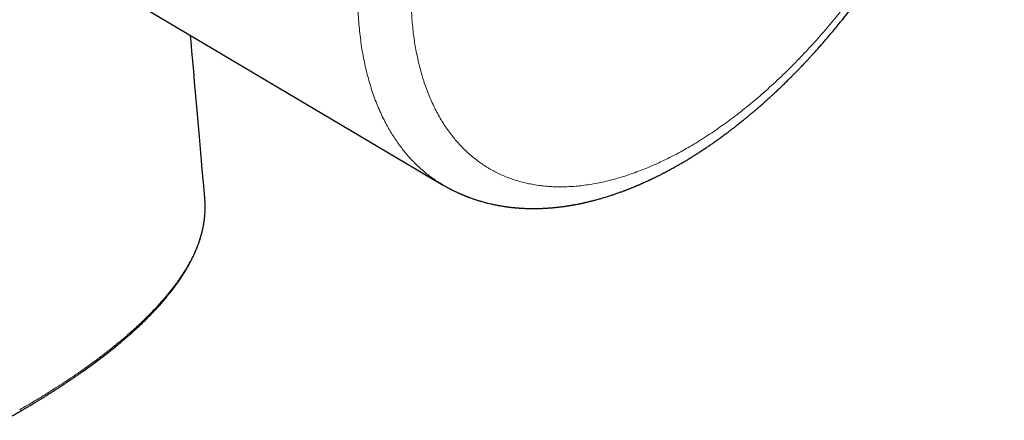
# Model space of a CAD drawing. Header units: millimetres. Extents: x 8 to 709, y 12 to 626.
# Tile 29 of 44: x 654 to 706, y 26 to 47. Entities that reach past the tile are written whole.
import ezdxf

# ---------------------------------------------------------------- set-up
doc = ezdxf.new("R2010")
doc.units = ezdxf.units.MM

msp = doc.modelspace()

# ---------------------------------------------------------------- linework, layer by layer
at = {"color": 7, "linetype": 'Continuous', "lineweight": 30}
for p, q in [((660.372, 48.157), (676.406, 38.669)), ((663.784, 37.94), (663.786, 37.925)), ((663.787, 37.924), (663.786, 37.942))]:
    msp.add_line(p, q, dxfattribs=at)
at = {"color": 7, "linetype": 'Continuous', "lineweight": 30, "flags": 128}
msp.add_lwpolyline([(663.786, 37.94), (663.728, 38.611), (663.669, 39.28), (663.612, 39.936), (663.555, 40.579), (663.5, 41.209), (663.447, 41.815), (663.395, 42.408), (663.344, 42.989), (663.294, 43.558), (663.245, 44.125), (663.196, 44.68), (663.149, 45.221), (663.102, 45.749), (663.057, 46.264), (663.029, 46.585)], dxfattribs=at)
at = {"color": 7, "linetype": 'Continuous', "lineweight": 30}
for points, knots in [([(697.626, 47.42), (697.728, 47.548), (697.929, 47.8), (698.223, 48.179), (698.503, 48.55), (698.772, 48.914), (699.029, 49.269), (699.273, 49.616), (699.501, 49.944), (699.711, 50.255), (699.906, 50.547), (700.091, 50.831), (700.268, 51.106), (700.436, 51.371), (700.596, 51.628), (700.747, 51.875), (700.89, 52.112), (701.025, 52.34), (701.153, 52.557), (701.273, 52.765), (701.392, 52.973), (701.51, 53.184), (701.631, 53.401), (701.751, 53.619), (701.92, 53.933), (702.138, 54.345), (702.4, 54.858), (702.656, 55.376), (702.904, 55.898), (703.144, 56.419), (703.374, 56.939), (703.594, 57.457), (703.806, 57.975), (704.006, 58.485), (704.194, 58.985), (704.37, 59.473), (704.519, 59.904), (704.644, 60.277), (704.722, 60.521), (704.777, 60.692), (704.807, 60.788), (704.834, 60.878), (704.859, 60.958), (704.88, 61.026), (704.897, 61.083), (704.911, 61.129), (704.922, 61.166), (704.931, 61.197), (704.94, 61.225), (704.95, 61.258), (704.963, 61.303), (704.98, 61.361), (705, 61.43), (705.022, 61.506), (705.045, 61.584), (705.083, 61.717), (705.136, 61.909), (705.205, 62.162), (705.264, 62.385), (705.313, 62.574), (705.352, 62.732), (705.394, 62.899), (705.437, 63.077), (705.481, 63.267), (705.527, 63.469), (705.573, 63.673), (705.617, 63.879), (705.659, 64.084), (705.702, 64.298), (705.736, 64.474), (705.761, 64.608), (705.777, 64.693), (705.791, 64.772), (705.804, 64.843), (705.815, 64.91), (705.826, 64.972), (705.835, 65.025), (705.842, 65.064), (705.847, 65.093), (705.851, 65.118), (705.856, 65.146), (705.861, 65.179), (705.868, 65.218), (705.877, 65.279), (705.89, 65.359), (705.906, 65.459), (705.924, 65.576), (705.944, 65.711), (705.966, 65.866), (705.989, 66.028), (706.018, 66.253), (706.054, 66.542), (706.082, 66.805), (706.1, 66.985), (706.109, 67.08), (706.118, 67.175), (706.127, 67.27), (706.135, 67.364), (706.142, 67.456), (706.149, 67.542), (706.155, 67.62), (706.16, 67.686), (706.164, 67.74), (706.166, 67.779), (706.168, 67.804), (706.169, 67.822), (706.17, 67.843), (706.172, 67.872), (706.175, 67.909), (706.177, 67.954), (706.181, 68.023), (706.186, 68.111), (706.192, 68.216), (706.196, 68.318), (706.2, 68.41), (706.204, 68.492), (706.206, 68.564), (706.208, 68.631), (706.21, 68.691), (706.212, 68.741), (706.213, 68.782), (706.214, 68.819), (706.215, 68.862), (706.216, 68.911), (706.217, 68.967), (706.218, 69.026), (706.218, 69.09), (706.219, 69.155), (706.22, 69.24), (706.22, 69.341), (706.22, 69.458), (706.219, 69.565), (706.218, 69.677), (706.215, 69.8), (706.212, 69.939), (706.208, 70.084), (706.202, 70.222), (706.197, 70.345), (706.191, 70.451), (706.186, 70.554), (706.179, 70.659), (706.172, 70.77), (706.164, 70.887), (706.155, 71.003), (706.145, 71.116), (706.136, 71.222), (706.126, 71.324), (706.116, 71.418), (706.107, 71.507), (706.098, 71.588), (706.088, 71.672), (706.078, 71.756), (706.069, 71.831), (706.06, 71.894), (706.054, 71.945), (706.047, 71.993), (706.04, 72.044), (706.03, 72.114), (706.018, 72.201), (706.002, 72.302), (705.987, 72.401), (705.972, 72.492), (705.958, 72.573), (705.947, 72.634), (705.939, 72.683), (705.931, 72.727), (705.921, 72.779), (705.911, 72.835), (705.9, 72.891), (705.89, 72.942), (705.88, 72.992), (705.871, 73.039), (705.862, 73.083), (705.854, 73.122), (705.846, 73.159), (705.837, 73.201), (705.827, 73.25), (705.814, 73.31), (705.798, 73.379), (705.782, 73.453), (705.764, 73.526), (705.747, 73.598), (705.73, 73.668), (705.714, 73.735), (705.698, 73.796), (705.683, 73.854), (705.668, 73.913), (705.651, 73.977), (705.627, 74.064), (705.596, 74.176), (705.558, 74.309), (705.525, 74.419), (705.499, 74.504), (705.48, 74.563), (705.462, 74.62), (705.446, 74.671), (705.431, 74.716), (705.417, 74.758), (705.402, 74.805), (705.383, 74.86), (705.362, 74.921), (705.339, 74.986), (705.316, 75.053), (705.293, 75.117), (705.272, 75.173), (705.254, 75.222), (705.236, 75.27), (705.217, 75.32), (705.195, 75.377), (705.169, 75.444), (705.139, 75.52), (705.106, 75.6), (705.075, 75.676), (705.045, 75.748), (705.016, 75.814), (704.989, 75.875), (704.965, 75.93), (704.945, 75.975), (704.928, 76.013), (704.912, 76.047), (704.894, 76.087), (704.87, 76.138), (704.842, 76.199), (704.809, 76.268), (704.774, 76.339), (704.74, 76.409), (704.707, 76.473), (704.678, 76.531), (704.651, 76.582), (704.626, 76.629), (704.601, 76.677), (704.574, 76.727), (704.545, 76.782), (704.512, 76.841), (704.476, 76.906), (704.437, 76.974), (704.397, 77.043), (704.358, 77.11), (704.318, 77.176), (704.279, 77.24), (704.245, 77.296), (704.213, 77.346), (704.184, 77.393), (704.151, 77.443), (704.117, 77.496), (704.082, 77.549), (704.049, 77.598), (704.016, 77.648), (703.982, 77.697), (703.947, 77.748), (703.91, 77.8), (703.87, 77.856), (703.827, 77.917), (703.781, 77.978), (703.737, 78.038), (703.694, 78.094), (703.656, 78.144), (703.619, 78.192), (703.582, 78.239), (703.542, 78.288), (703.504, 78.336), (703.468, 78.38), (703.434, 78.42), (703.403, 78.457), (703.373, 78.492), (703.345, 78.525), (703.318, 78.557), (703.29, 78.589), (703.258, 78.625), (703.226, 78.662), (703.193, 78.698), (703.149, 78.746), (703.095, 78.805), (703.037, 78.867), (702.988, 78.918), (702.946, 78.962), (702.901, 79.007), (702.855, 79.053), (702.808, 79.1), (702.764, 79.143), (702.72, 79.186), (702.677, 79.227), (702.634, 79.267), (702.593, 79.304), (702.557, 79.338), (702.52, 79.371), (702.48, 79.407), (702.436, 79.446), (702.39, 79.486), (702.346, 79.524), (702.303, 79.561), (702.26, 79.597), (702.218, 79.632), (702.175, 79.667), (702.13, 79.703), (702.08, 79.743), (702.036, 79.777), (702, 79.805), (701.974, 79.826), (701.947, 79.846), (701.919, 79.868), (701.889, 79.89), (701.859, 79.912), (701.831, 79.933), (701.806, 79.951), (701.786, 79.965), (701.769, 79.978), (701.75, 79.992), (701.728, 80.008), (701.697, 80.029), (701.661, 80.055), (701.622, 80.082), (701.585, 80.107), (701.542, 80.136), (701.493, 80.169), (701.439, 80.205), (701.397, 80.233), (701.368, 80.251), (701.349, 80.263), (701.326, 80.278), (701.295, 80.297), (701.257, 80.321), (701.212, 80.349), (701.159, 80.381), (701.121, 80.404), (701.1, 80.416)], [0, 0, 0, 0, 0.011587, 0.02283, 0.033728, 0.044283, 0.054492, 0.064358, 0.073879, 0.082304, 0.09044, 0.098287, 0.105844, 0.113112, 0.120091, 0.126781, 0.133182, 0.139293, 0.145116, 0.15065, 0.155895, 0.161718, 0.167437, 0.173164, 0.1789, 0.192208, 0.205565, 0.21897, 0.232424, 0.245918, 0.25916, 0.272387, 0.285599, 0.298794, 0.311312, 0.323749, 0.336089, 0.344181, 0.352231, 0.354753, 0.357257, 0.359559, 0.3616, 0.36338, 0.36477, 0.365945, 0.366903, 0.367645, 0.368256, 0.369089, 0.370186, 0.371696, 0.37352, 0.375479, 0.377469, 0.379491, 0.385695, 0.392179, 0.398943, 0.402806, 0.406796, 0.41108, 0.415674, 0.42058, 0.425797, 0.431326, 0.43642, 0.441753, 0.447326, 0.453138, 0.455528, 0.457802, 0.459867, 0.461723, 0.463371, 0.465137, 0.466577, 0.467547, 0.46828, 0.468844, 0.469544, 0.470414, 0.471456, 0.472669, 0.475177, 0.477811, 0.480566, 0.484444, 0.48854, 0.492852, 0.497317, 0.506485, 0.51597, 0.518507, 0.521065, 0.523646, 0.526248, 0.528859, 0.531286, 0.53376, 0.535903, 0.537714, 0.539195, 0.540344, 0.540844, 0.541256, 0.541819, 0.542607, 0.543621, 0.544861, 0.546326, 0.549263, 0.55216, 0.554973, 0.557703, 0.55979, 0.561825, 0.563736, 0.565383, 0.566785, 0.56791, 0.5688, 0.569939, 0.57146, 0.572922, 0.574621, 0.576493, 0.578311, 0.580054, 0.583673, 0.586917, 0.589916, 0.592804, 0.596463, 0.600447, 0.604663, 0.609012, 0.612324, 0.615347, 0.618209, 0.621262, 0.624575, 0.627988, 0.631486, 0.634863, 0.637939, 0.640866, 0.643997, 0.646354, 0.648793, 0.651309, 0.653901, 0.656388, 0.658108, 0.659619, 0.660978, 0.662514, 0.664281, 0.667335, 0.67052, 0.67356, 0.676455, 0.679002, 0.681065, 0.682158, 0.683526, 0.68517, 0.687048, 0.688823, 0.69042, 0.691838, 0.693497, 0.69487, 0.69609, 0.697164, 0.698424, 0.700003, 0.701911, 0.704144, 0.70655, 0.709039, 0.711234, 0.71349, 0.715766, 0.717775, 0.719462, 0.721417, 0.723522, 0.725766, 0.730056, 0.734521, 0.739098, 0.741086, 0.743088, 0.745063, 0.746805, 0.748286, 0.749604, 0.751119, 0.753055, 0.755189, 0.757433, 0.759789, 0.76211, 0.764031, 0.765653, 0.767268, 0.768996, 0.77095, 0.773189, 0.776126, 0.778997, 0.781727, 0.784293, 0.786694, 0.78892, 0.79091, 0.79265, 0.793843, 0.795016, 0.796481, 0.798221, 0.80064, 0.803201, 0.805876, 0.808595, 0.811025, 0.813137, 0.815106, 0.816829, 0.818608, 0.820522, 0.822623, 0.82493, 0.827345, 0.830211, 0.832858, 0.835503, 0.838149, 0.840707, 0.843176, 0.844881, 0.846785, 0.848874, 0.851039, 0.853258, 0.855348, 0.857193, 0.859421, 0.861528, 0.863623, 0.865995, 0.868608, 0.87134, 0.873981, 0.876397, 0.878634, 0.880535, 0.882689, 0.884945, 0.887091, 0.889105, 0.890889, 0.89252, 0.894141, 0.895774, 0.897041, 0.89854, 0.900271, 0.902048, 0.903741, 0.905359, 0.908924, 0.912136, 0.914328, 0.916419, 0.918571, 0.920977, 0.923309, 0.925579, 0.927594, 0.929765, 0.931858, 0.933843, 0.935595, 0.937138, 0.939078, 0.941366, 0.94355, 0.945488, 0.947448, 0.949533, 0.951471, 0.953264, 0.955366, 0.957629, 0.960103, 0.961295, 0.96248, 0.96366, 0.96488, 0.966299, 0.967603, 0.968905, 0.969993, 0.970863, 0.971516, 0.972308, 0.973297, 0.974483, 0.976304, 0.978022, 0.979581, 0.981074, 0.983515, 0.985888, 0.988006, 0.98876, 0.989508, 0.99048, 0.991762, 0.993356, 0.99526, 0.997475, 1, 1, 1, 1]), ([(676.406, 38.669), (676.428, 38.656), (676.468, 38.633), (676.523, 38.601), (676.568, 38.576), (676.604, 38.555), (676.635, 38.538), (676.663, 38.523), (676.689, 38.509), (676.714, 38.495), (676.743, 38.48), (676.775, 38.462), (676.809, 38.445), (676.842, 38.428), (676.871, 38.412), (676.914, 38.391), (676.969, 38.363), (677.034, 38.331), (677.097, 38.301), (677.157, 38.272), (677.213, 38.246), (677.266, 38.222), (677.312, 38.202), (677.359, 38.181), (677.403, 38.162), (677.447, 38.143), (677.487, 38.126), (677.522, 38.112), (677.548, 38.101), (677.57, 38.092), (677.592, 38.083), (677.62, 38.072), (677.654, 38.058), (677.689, 38.045), (677.728, 38.029), (677.768, 38.014), (677.812, 37.998), (677.891, 37.968), (678.005, 37.927), (678.158, 37.876), (678.32, 37.825), (678.483, 37.776), (678.653, 37.729), (678.816, 37.688), (678.954, 37.655), (679.063, 37.631), (679.15, 37.613), (679.236, 37.595), (679.32, 37.579), (679.399, 37.564), (679.48, 37.55), (679.565, 37.536), (679.641, 37.524), (679.701, 37.515), (679.746, 37.508), (679.787, 37.503), (679.828, 37.497), (679.87, 37.491), (679.913, 37.486), (679.958, 37.48), (680.007, 37.474), (680.061, 37.468), (680.116, 37.462), (680.17, 37.457), (680.22, 37.452), (680.264, 37.448), (680.304, 37.444), (680.339, 37.441), (680.374, 37.439), (680.408, 37.436), (680.445, 37.433), (680.495, 37.43), (680.562, 37.425), (680.647, 37.42), (680.731, 37.416), (680.81, 37.413), (680.88, 37.41), (680.942, 37.409), (680.996, 37.407), (681.047, 37.406), (681.097, 37.406), (681.152, 37.405), (681.215, 37.405), (681.288, 37.405), (681.365, 37.406), (681.442, 37.407), (681.516, 37.409), (681.587, 37.411), (681.655, 37.413), (681.718, 37.416), (681.777, 37.418), (681.836, 37.421), (681.9, 37.425), (681.967, 37.429), (682.035, 37.434), (682.107, 37.439), (682.19, 37.446), (682.28, 37.453), (682.372, 37.462), (682.454, 37.471), (682.523, 37.478), (682.578, 37.484), (682.627, 37.49), (682.675, 37.496), (682.724, 37.502), (682.778, 37.509), (682.838, 37.517), (682.904, 37.526), (682.973, 37.536), (683.038, 37.546), (683.099, 37.555), (683.162, 37.565), (683.226, 37.576), (683.293, 37.587), (683.36, 37.599), (683.428, 37.611), (683.506, 37.626), (683.593, 37.643), (683.686, 37.661), (683.774, 37.679), (683.847, 37.695), (683.904, 37.707), (683.946, 37.717), (683.983, 37.725), (684.017, 37.733), (684.058, 37.742), (684.11, 37.754), (684.175, 37.77), (684.247, 37.787), (684.32, 37.806), (684.391, 37.824), (684.47, 37.844), (684.56, 37.868), (684.664, 37.896), (684.765, 37.925), (684.863, 37.953), (684.959, 37.982), (685.058, 38.011), (685.161, 38.043), (685.266, 38.076), (685.364, 38.108), (685.453, 38.138), (685.537, 38.166), (685.628, 38.197), (685.724, 38.231), (685.82, 38.265), (685.909, 38.298), (685.978, 38.323), (686.028, 38.342), (686.06, 38.354), (686.089, 38.365), (686.116, 38.375), (686.144, 38.386), (686.179, 38.399), (686.224, 38.417), (686.278, 38.438), (686.335, 38.46), (686.397, 38.485), (686.464, 38.512), (686.534, 38.54), (686.602, 38.568), (686.665, 38.595), (686.716, 38.616), (686.755, 38.633), (686.786, 38.646), (686.816, 38.659), (686.85, 38.673), (686.892, 38.692), (686.942, 38.713), (686.998, 38.738), (687.057, 38.764), (687.117, 38.791), (687.18, 38.82), (687.244, 38.849), (687.307, 38.878), (687.363, 38.904), (687.41, 38.926), (687.448, 38.944), (687.48, 38.959), (687.51, 38.974), (687.544, 38.99), (687.585, 39.009), (687.633, 39.032), (687.684, 39.057), (687.741, 39.085), (687.801, 39.115), (687.866, 39.147), (687.931, 39.18), (687.996, 39.213), (688.056, 39.244), (688.106, 39.269), (688.145, 39.29), (688.174, 39.305), (688.2, 39.318), (688.226, 39.332), (688.255, 39.347), (688.292, 39.367), (688.336, 39.39), (688.384, 39.416), (688.435, 39.443), (688.484, 39.469), (688.548, 39.504), (688.625, 39.547), (688.712, 39.595), (688.791, 39.639), (688.853, 39.674), (688.901, 39.702), (688.937, 39.723), (688.972, 39.743), (689.007, 39.762), (689.043, 39.784), (689.086, 39.808), (689.135, 39.837), (689.211, 39.882), (689.308, 39.939), (689.42, 40.007), (689.522, 40.069), (689.613, 40.125), (689.693, 40.175), (689.763, 40.219), (689.822, 40.256), (689.867, 40.284), (689.899, 40.305), (689.921, 40.319), (689.946, 40.335), (689.977, 40.355), (690.019, 40.382), (690.083, 40.424), (690.168, 40.479), (690.266, 40.544), (690.362, 40.608), (690.454, 40.67), (690.542, 40.73), (690.627, 40.788), (690.714, 40.847), (690.801, 40.908), (690.887, 40.969), (690.967, 41.026), (691.044, 41.08), (691.124, 41.138), (691.212, 41.202), (691.306, 41.27), (691.405, 41.343), (691.508, 41.42), (691.616, 41.501), (691.714, 41.576), (691.802, 41.643), (691.875, 41.7), (691.943, 41.752), (692.001, 41.798), (692.047, 41.834), (692.082, 41.861), (692.106, 41.881), (692.126, 41.896), (692.15, 41.915), (692.186, 41.944), (692.237, 41.984), (692.299, 42.034), (692.374, 42.094), (692.464, 42.168), (692.568, 42.253), (692.681, 42.347), (692.795, 42.442), (692.907, 42.536), (693.016, 42.629), (693.123, 42.721), (693.228, 42.812), (693.365, 42.932), (693.532, 43.08), (693.728, 43.257), (693.92, 43.432), (694.111, 43.61), (694.304, 43.792), (694.498, 43.979), (694.655, 44.131), (694.77, 44.245), (694.841, 44.316), (694.903, 44.377), (694.955, 44.43), (694.998, 44.473), (695.034, 44.51), (695.07, 44.546), (695.109, 44.585), (695.154, 44.631), (695.204, 44.682), (695.26, 44.74), (695.322, 44.804), (695.393, 44.877), (695.472, 44.96), (695.561, 45.054), (695.66, 45.158), (695.767, 45.272), (695.884, 45.398), (696.01, 45.534), (696.144, 45.682), (696.288, 45.842), (696.44, 46.012), (696.606, 46.202), (696.788, 46.411), (696.984, 46.641), (697.19, 46.886), (697.405, 47.147), (697.551, 47.327), (697.626, 47.42)], [0, 0, 0, 0, 0.003541, 0.006593, 0.009157, 0.011266, 0.013094, 0.014668, 0.016029, 0.017312, 0.0189, 0.020791, 0.022743, 0.024529, 0.026153, 0.027719, 0.031545, 0.035179, 0.038516, 0.041709, 0.045047, 0.047645, 0.050172, 0.052543, 0.055095, 0.057304, 0.059554, 0.06143, 0.062903, 0.063757, 0.06491, 0.066402, 0.068233, 0.070188, 0.071948, 0.074339, 0.076581, 0.078782, 0.08674, 0.094316, 0.102418, 0.111433, 0.119165, 0.128078, 0.135848, 0.139877, 0.144175, 0.148651, 0.152749, 0.156455, 0.160294, 0.164738, 0.168995, 0.17131, 0.173423, 0.175371, 0.177335, 0.17934, 0.181498, 0.183536, 0.185892, 0.188557, 0.191261, 0.193873, 0.19625, 0.198455, 0.200255, 0.20189, 0.203528, 0.205171, 0.206857, 0.208686, 0.212397, 0.216413, 0.220733, 0.224282, 0.2277, 0.230588, 0.233025, 0.235379, 0.237701, 0.24013, 0.243163, 0.24654, 0.250279, 0.253978, 0.257396, 0.260636, 0.26391, 0.266823, 0.269414, 0.272066, 0.275109, 0.278324, 0.281244, 0.284541, 0.288385, 0.292763, 0.297031, 0.301072, 0.304007, 0.306512, 0.308609, 0.310744, 0.313054, 0.315384, 0.318119, 0.321268, 0.324507, 0.327452, 0.330183, 0.332925, 0.335971, 0.339017, 0.342032, 0.345045, 0.348289, 0.352655, 0.356882, 0.360889, 0.364632, 0.36673, 0.368614, 0.370285, 0.371743, 0.373287, 0.37583, 0.378785, 0.382053, 0.385519, 0.388725, 0.391623, 0.39612, 0.400859, 0.405583, 0.409791, 0.414093, 0.418505, 0.423096, 0.427878, 0.4326, 0.436271, 0.439738, 0.443894, 0.448437, 0.45271, 0.456709, 0.460312, 0.461928, 0.463385, 0.464683, 0.465821, 0.466947, 0.468383, 0.470489, 0.472997, 0.47559, 0.478204, 0.481303, 0.484431, 0.487571, 0.490404, 0.492809, 0.494397, 0.495721, 0.496924, 0.498408, 0.500199, 0.502549, 0.505071, 0.507683, 0.510384, 0.513177, 0.516059, 0.518959, 0.521533, 0.523522, 0.525213, 0.526606, 0.527806, 0.529301, 0.531119, 0.533282, 0.535628, 0.537995, 0.54084, 0.543714, 0.546618, 0.549552, 0.552304, 0.5547, 0.55619, 0.557499, 0.558627, 0.559619, 0.560901, 0.562578, 0.564521, 0.566789, 0.56906, 0.571238, 0.573324, 0.577648, 0.581514, 0.584962, 0.588153, 0.589835, 0.591442, 0.592973, 0.594495, 0.596022, 0.597911, 0.600163, 0.602597, 0.60808, 0.613113, 0.617698, 0.621725, 0.625322, 0.628446, 0.631089, 0.633252, 0.634408, 0.635358, 0.636286, 0.637676, 0.639557, 0.641927, 0.64638, 0.65087, 0.655182, 0.659315, 0.663269, 0.667075, 0.670764, 0.674921, 0.678869, 0.682443, 0.685708, 0.689294, 0.693337, 0.697568, 0.702072, 0.706768, 0.711658, 0.716739, 0.720127, 0.723589, 0.726756, 0.729397, 0.731515, 0.733084, 0.734148, 0.734844, 0.735746, 0.737504, 0.739812, 0.742671, 0.746079, 0.750038, 0.755104, 0.760427, 0.765658, 0.770798, 0.775847, 0.780806, 0.785673, 0.790449, 0.799915, 0.809003, 0.817887, 0.826872, 0.835965, 0.845166, 0.854472, 0.858313, 0.861707, 0.864654, 0.867152, 0.869204, 0.870801, 0.872445, 0.874335, 0.876471, 0.878905, 0.881595, 0.884563, 0.887966, 0.891833, 0.896164, 0.90096, 0.906219, 0.911943, 0.91813, 0.924781, 0.931895, 0.939472, 0.947513, 0.956891, 0.96683, 0.977328, 0.988385, 1, 1, 1, 1]), ([(653.139, 26.173), (653.214, 26.215), (653.361, 26.297), (653.575, 26.417), (653.778, 26.533), (653.97, 26.644), (654.152, 26.75), (654.334, 26.856), (654.513, 26.962), (654.689, 27.067), (654.851, 27.165), (654.995, 27.253), (655.122, 27.33), (655.233, 27.399), (655.334, 27.461), (655.424, 27.517), (655.504, 27.567), (655.573, 27.611), (655.633, 27.648), (655.684, 27.681), (655.728, 27.709), (655.765, 27.732), (655.794, 27.75), (655.82, 27.767), (655.849, 27.786), (655.888, 27.81), (655.939, 27.843), (656, 27.882), (656.068, 27.926), (656.139, 27.972), (656.213, 28.02), (656.307, 28.082), (656.421, 28.157), (656.558, 28.248), (656.701, 28.344), (656.85, 28.445), (657.005, 28.551), (657.165, 28.662), (657.42, 28.84), (657.762, 29.086), (658.116, 29.349), (658.394, 29.56), (658.6, 29.72), (658.803, 29.88), (659.001, 30.04), (659.179, 30.186), (659.336, 30.317), (659.471, 30.431), (659.599, 30.541), (659.718, 30.644), (659.824, 30.738), (659.918, 30.821), (660.001, 30.896), (660.078, 30.966), (660.155, 31.037), (660.235, 31.11), (660.319, 31.189), (660.408, 31.273), (660.501, 31.363), (660.601, 31.459), (660.705, 31.562), (660.81, 31.667), (660.914, 31.773), (661.016, 31.878), (661.12, 31.988), (661.222, 32.097), (661.319, 32.203), (661.406, 32.299), (661.484, 32.388), (661.554, 32.468), (661.618, 32.542), (661.675, 32.609), (661.726, 32.67), (661.772, 32.725), (661.812, 32.774), (661.847, 32.818), (661.88, 32.857), (661.909, 32.894), (661.94, 32.933), (661.975, 32.978), (662.018, 33.032), (662.067, 33.096), (662.122, 33.167), (662.179, 33.244), (662.24, 33.327), (662.304, 33.415), (662.38, 33.522), (662.464, 33.644), (662.549, 33.771), (662.625, 33.888), (662.691, 33.993), (662.752, 34.093), (662.811, 34.191), (662.868, 34.288), (662.921, 34.382), (662.968, 34.467), (663.011, 34.547), (663.051, 34.625), (663.098, 34.717), (663.152, 34.825), (663.199, 34.924), (663.233, 35), (663.256, 35.05), (663.277, 35.098), (663.295, 35.141), (663.31, 35.176), (663.322, 35.204), (663.332, 35.228), (663.341, 35.249), (663.35, 35.272), (663.361, 35.3), (663.374, 35.333), (663.391, 35.376), (663.412, 35.43), (663.437, 35.498), (663.465, 35.574), (663.493, 35.657), (663.522, 35.743), (663.562, 35.872), (663.612, 36.045), (663.653, 36.21), (663.679, 36.327), (663.693, 36.391), (663.705, 36.453), (663.716, 36.511), (663.724, 36.558), (663.731, 36.595), (663.736, 36.624), (663.739, 36.648), (663.742, 36.667), (663.746, 36.688), (663.75, 36.715), (663.755, 36.751), (663.761, 36.795), (663.767, 36.847), (663.774, 36.907), (663.782, 36.987), (663.791, 37.089), (663.799, 37.213), (663.804, 37.344), (663.806, 37.482), (663.804, 37.629), (663.799, 37.764), (663.793, 37.851), (663.79, 37.887)], [0, 0, 0, 0, 0.013356, 0.026138, 0.038346, 0.04998, 0.06104, 0.071527, 0.083151, 0.093979, 0.104011, 0.113247, 0.12082, 0.127759, 0.134063, 0.139731, 0.144765, 0.149163, 0.152927, 0.156055, 0.158972, 0.161321, 0.163103, 0.164447, 0.166265, 0.168732, 0.171847, 0.175974, 0.180388, 0.184982, 0.189754, 0.194705, 0.203124, 0.212015, 0.221378, 0.231213, 0.24152, 0.252287, 0.263166, 0.292863, 0.322233, 0.337059, 0.351799, 0.366454, 0.381023, 0.395365, 0.406099, 0.416324, 0.426041, 0.43525, 0.44395, 0.450813, 0.457322, 0.463479, 0.469366, 0.475712, 0.482686, 0.489836, 0.497544, 0.50581, 0.514635, 0.524019, 0.532526, 0.541445, 0.550777, 0.560144, 0.568917, 0.577086, 0.584234, 0.590845, 0.596918, 0.602453, 0.60745, 0.611909, 0.615832, 0.619352, 0.622564, 0.625504, 0.628323, 0.631921, 0.636299, 0.641457, 0.647395, 0.653343, 0.65991, 0.667097, 0.674414, 0.685399, 0.695758, 0.704477, 0.712696, 0.720413, 0.727628, 0.735563, 0.742785, 0.749294, 0.755186, 0.761058, 0.767015, 0.776255, 0.785691, 0.789452, 0.793243, 0.797003, 0.80032, 0.802842, 0.804948, 0.80664, 0.808037, 0.809731, 0.8118, 0.814244, 0.817063, 0.821407, 0.826418, 0.832097, 0.838329, 0.844687, 0.851134, 0.86668, 0.882716, 0.887377, 0.892079, 0.896754, 0.900946, 0.904567, 0.907012, 0.909105, 0.910845, 0.912233, 0.91336, 0.915426, 0.918066, 0.92128, 0.92507, 0.929435, 0.934374, 0.942771, 0.951693, 0.961126, 0.971068, 0.981519, 0.99248, 1, 1, 1, 1])]:
    msp.add_open_spline(points, degree=3, knots=knots, dxfattribs=at)
at = {"color": 8, "linetype": 'Continuous', "lineweight": 0}
for points, knots in [([(676.407, 38.671), (676.248, 38.769), (675.912, 38.976), (675.432, 39.347), (674.962, 39.773), (674.521, 40.244), (674.111, 40.76), (673.732, 41.319), (673.368, 41.951), (673.027, 42.66), (672.717, 43.452), (672.457, 44.29), (672.245, 45.171), (672.083, 46.093), (671.969, 47.054), (671.906, 48.052), (671.892, 49.085), (671.928, 50.151), (672.014, 51.247), (672.15, 52.371), (672.328, 53.466), (672.539, 54.526), (672.776, 55.543), (673.048, 56.567), (673.353, 57.593), (673.692, 58.62), (674.06, 59.646), (674.332, 60.328), (674.468, 60.669)], [0, 0, 0, 0, 0.032203, 0.067945, 0.103791, 0.139765, 0.175891, 0.212156, 0.248298, 0.290268, 0.332066, 0.37373, 0.415297, 0.456799, 0.49827, 0.539743, 0.58125, 0.622825, 0.664501, 0.706316, 0.748306, 0.784468, 0.820727, 0.856831, 0.892786, 0.928617, 0.964347, 1, 1, 1, 1]), ([(697.505, 47.822), (697.388, 47.677), (697.153, 47.388), (696.796, 46.964), (696.434, 46.547), (696.069, 46.138), (695.699, 45.737), (695.326, 45.345), (694.949, 44.962), (694.563, 44.581), (694.169, 44.205), (693.765, 43.833), (693.358, 43.473), (692.95, 43.123), (692.539, 42.785), (692.126, 42.458), (691.712, 42.143), (691.298, 41.84), (690.882, 41.549), (690.466, 41.27), (690.049, 41.005), (689.641, 40.757), (689.241, 40.526), (688.849, 40.311), (688.458, 40.108), (688.069, 39.917), (687.679, 39.738), (687.289, 39.57), (686.9, 39.414), (686.512, 39.27), (686.127, 39.14), (685.745, 39.022), (685.366, 38.917), (684.99, 38.826), (684.611, 38.746), (684.231, 38.679), (683.849, 38.626), (683.471, 38.587), (683.099, 38.562), (682.731, 38.552), (682.369, 38.557), (682.012, 38.576), (681.662, 38.61), (681.317, 38.658), (680.979, 38.721), (680.648, 38.798), (680.33, 38.888), (680.025, 38.99), (679.733, 39.103), (679.447, 39.228), (679.168, 39.366), (678.895, 39.517), (678.629, 39.681), (678.368, 39.859), (678.116, 40.048), (677.872, 40.25), (677.635, 40.464), (677.407, 40.69), (677.187, 40.928), (676.973, 41.181), (676.765, 41.451), (676.563, 41.738), (676.371, 42.037), (676.189, 42.348), (676.018, 42.671), (675.856, 43.006), (675.705, 43.352), (675.565, 43.709), (675.435, 44.077), (675.315, 44.455), (675.207, 44.843), (675.111, 45.234), (675.027, 45.627), (674.954, 46.02), (674.892, 46.421), (674.839, 46.831), (674.796, 47.249), (674.763, 47.677), (674.74, 48.114), (674.728, 48.559), (674.726, 49.009), (674.734, 49.466), (674.752, 49.93), (674.78, 50.399), (674.819, 50.881), (674.869, 51.376), (674.931, 51.884), (675.004, 52.396), (675.088, 52.914), (675.183, 53.435), (675.289, 53.96), (675.406, 54.489), (675.534, 55.021), (675.672, 55.556), (675.821, 56.092), (675.98, 56.631), (676.147, 57.161), (676.319, 57.682), (676.497, 58.193), (676.684, 58.704), (676.879, 59.215), (677.016, 59.556), (677.085, 59.726)], [0, 0, 0, 0, 0.009799, 0.019599, 0.029399, 0.039199, 0.048999, 0.058799, 0.068599, 0.078398, 0.088665, 0.098931, 0.109197, 0.119463, 0.12973, 0.139996, 0.150263, 0.16053, 0.170796, 0.181062, 0.191329, 0.201595, 0.211274, 0.220954, 0.230634, 0.240314, 0.249994, 0.259794, 0.269594, 0.279394, 0.289194, 0.298993, 0.308793, 0.318592, 0.328392, 0.338659, 0.348926, 0.359193, 0.36946, 0.379728, 0.389995, 0.400262, 0.410529, 0.420796, 0.431061, 0.441327, 0.451592, 0.461271, 0.470951, 0.48063, 0.49031, 0.49999, 0.509791, 0.519592, 0.529392, 0.539193, 0.548994, 0.558794, 0.568594, 0.578394, 0.58866, 0.598926, 0.609193, 0.619459, 0.629726, 0.639994, 0.650261, 0.660529, 0.670797, 0.681065, 0.691333, 0.7016, 0.71128, 0.72096, 0.730639, 0.740318, 0.749997, 0.759796, 0.769595, 0.779395, 0.789195, 0.798995, 0.808795, 0.818596, 0.828397, 0.838664, 0.848931, 0.859198, 0.869465, 0.879731, 0.889998, 0.900265, 0.910531, 0.920798, 0.931065, 0.941332, 0.951599, 0.96128, 0.97096, 0.98064, 0.99032, 1, 1, 1, 1]), ([(663.786, 37.925), (663.788, 37.907), (663.805, 37.759), (663.809, 37.461), (663.791, 37.031), (663.73, 36.585), (663.632, 36.14), (663.499, 35.699), (663.332, 35.263), (663.133, 34.831), (662.893, 34.38), (662.607, 33.913), (662.273, 33.429), (661.907, 32.954), (661.513, 32.487), (661.092, 32.028), (660.628, 31.56), (660.122, 31.082), (659.572, 30.596), (658.999, 30.119), (658.405, 29.652), (657.79, 29.193), (657.12, 28.716), (656.39, 28.224), (655.599, 27.716), (654.79, 27.219), (654.237, 26.895), (653.96, 26.734)], [0, 0, 0, 0, 0.00413, 0.034525, 0.069262, 0.103982, 0.138676, 0.173349, 0.207996, 0.242617, 0.27722, 0.317562, 0.35786, 0.398124, 0.438369, 0.478599, 0.518811, 0.563812, 0.608773, 0.653716, 0.698652, 0.74358, 0.788494, 0.841404, 0.894292, 0.947155, 1, 1, 1, 1])]:
    msp.add_open_spline(points, degree=3, knots=knots, dxfattribs=at)

doc.saveas('drawing.dxf')
